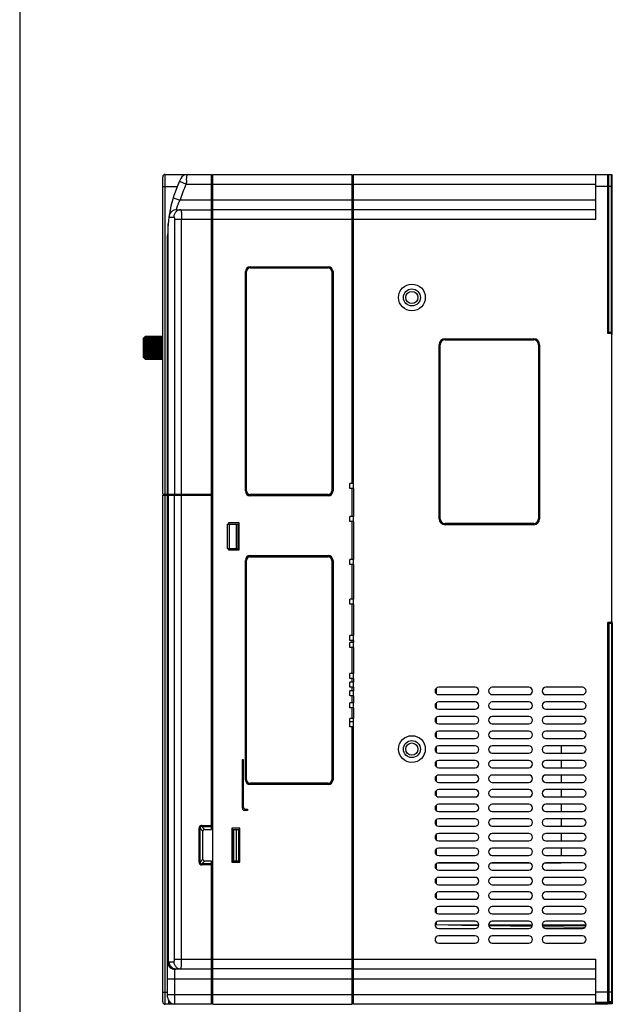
# Model space of a CAD drawing. Header units: millimetres. Extents: x 802 to 9345, y -804 to 1180.
# Tile 120 of 189: x 4031 to 4275, y -174 to 230. Entities that reach past the tile are written whole.
import ezdxf

# ---------------------------------------------------------------- set-up
doc = ezdxf.new("R2010")
doc.units = ezdxf.units.MM
doc.header["$LTSCALE"] = 30.734
doc.layers.get('0').update_dxf_attribs({"linetype": 'CONTINUOUS'})

msp = doc.modelspace()

# ---------------------------------------------------------------- linework, layer by layer
msp.add_line((4031.49, 608.87), (4031.49, -804))
at = {"linetype": 'Continuous'}
for p, q in [((4090.25, 35.55), (4090.25, 165.75)), ((4091.25, -173.85), (4091.25, 166.75)), ((4091.25, 166.75), (4110.25, 166.75)), ((4100.04, 164.35), (4100.33, 166.75)), ((4110.25, -102.05), (4110.25, 166.75)), ((4110.75, -173.85), (4110.75, 166.75)), ((4110.75, 166.75), (4168.05, 166.75)), ((4168.05, 39.85), (4168.05, 166.75)), ((4168.55, 166.25), (4168.05, 166.25)), ((4168.55, 39.85), (4168.55, 166.75)), ((4168.55, 166.75), (4273.05, 166.75)), ((4268.05, 148.25), (4268.05, 166.75)), ((4273.05, 101.45), (4273.05, 166.75)), ((4274.55, 166.55), (4273.05, 166.55)), ((4273.35, 101.85), (4273.35, 166.55)), ((4274.85, 166.55), (4273.35, 166.55)), ((4274.55, 101.65), (4274.55, 166.55)), ((4274.85, 101.85), (4274.85, 166.55)), ((4090.25, 161.75), (4096.15, 161.75)), ((4097.13, 164.01), (4099.86, 162.75)), ((4099.86, 162.75), (4268.05, 162.75)), ((4110.75, 165.4), (4110.25, 165.4)), ((4274.55, 161.75), (4268.05, 161.75)), ((4274.85, 161.75), (4273.35, 161.75)), ((4094.52, 157.12), (4097.39, 156.25)), ((4268.05, 156.25), (4097.39, 156.25)), ((4095.81, 152.25), (4110.25, 152.25)), ((4110.75, 150.9), (4110.25, 150.9)), ((4168.05, 152.25), (4110.75, 152.25)), ((4168.55, 151.75), (4168.05, 151.75)), ((4268.05, 152.25), (4168.55, 152.25)), ((4092.46, 35.55), (4092.46, 146.49)), ((4092.85, 149.25), (4094.8, 149.25)), ((4095.1, 148.25), (4095.1, 35.55)), ((4268.05, 148.25), (4095.1, 148.25)), ((4097.98, -155.35), (4097.98, 148.25)), ((4092.25, 35.55), (4092.25, 141.75)), ((4124.15, 36.85), (4124.15, 126.85)), ((4124.35, 36.85), (4124.35, 126.85)), ((4124.35, 126.85), (4124.65, 126.85)), ((4124.65, 36.85), (4124.65, 126.85)), ((4125.65, 128.58), (4125.65, 128.65)), ((4125.65, 128.65), (4158.65, 128.65)), ((4126.15, 128.85), (4158.15, 128.85)), ((4126.15, 128.65), (4126.15, 128.35)), ((4126.15, 128.35), (4158.15, 128.35)), ((4158.15, 128.65), (4158.15, 128.35)), ((4158.65, 128.65), (4158.65, 128.58)), ((4159.65, 126.85), (4159.65, 36.85)), ((4159.95, 126.85), (4159.65, 126.85)), ((4159.95, 126.85), (4159.95, 36.85)), ((4160.15, 126.85), (4160.15, 36.85)), ((4274.55, 101.85), (4273.05, 101.85)), ((4274.85, 101.65), (4273.05, 101.65)), ((4274.55, 101.65), (4273.05, 101.65)), ((4274.55, 101.45), (4273.05, 101.45)), ((4273.35, 101.45), (4273.35, 101.85)), ((4274.85, 101.85), (4273.35, 101.85)), ((4274.55, 101.45), (4274.55, -17.15)), ((4274.85, 101.65), (4274.85, 101.85)), ((4082.4, 91.63), (4082.4, 99.53)), ((4082.7, 91.33), (4082.7, 99.83)), ((4082.9, 99.83), (4082.7, 99.83)), ((4082.9, 99.83), (4082.9, 99.95)), ((4082.9, 91.27), (4082.9, 99.82)), ((4082.9, 99.76), (4082.9, 99.76)), ((4082.9, 99.5), (4082.94, 99.51)), ((4082.9, 99.13), (4083.05, 99.13)), ((4082.9, 98.64), (4090.25, 98.69)), ((4082.9, 98.06), (4090.25, 98.1)), ((4082.9, 97.41), (4090.25, 97.44)), ((4083.19, 100.27), (4090.25, 100.33)), ((4090.25, 100.31), (4083.19, 100.25)), ((4083.19, 100.27), (4083.19, 100.25)), ((4083.19, 100.19), (4090.25, 100.25)), ((4083.19, 100.19), (4083.19, 100.11)), ((4090.25, 100.17), (4083.19, 100.11)), ((4083.19, 99.97), (4090.25, 100.03)), ((4083.19, 99.97), (4083.19, 99.84)), ((4090.25, 99.9), (4083.19, 99.84)), ((4083.19, 99.63), (4090.25, 99.68)), ((4083.19, 99.63), (4083.19, 99.43)), ((4090.25, 99.49), (4083.19, 99.43)), ((4083.19, 99.15), (4090.25, 99.2)), ((4083.19, 99.15), (4083.19, 98.91)), ((4090.25, 98.96), (4083.19, 98.91)), ((4083.19, 98.57), (4090.25, 98.61)), ((4083.19, 98.57), (4083.19, 98.29)), ((4090.25, 98.33), (4083.19, 98.29)), ((4083.19, 97.9), (4090.25, 97.93)), ((4083.19, 97.9), (4083.19, 97.58)), ((4090.25, 97.62), (4083.19, 97.58)), ((4083.19, 97.16), (4090.25, 97.18)), ((4083.19, 97.16), (4083.19, 96.82)), ((4206.15, 99.31), (4206.15, 98.85)), ((4206.15, 99.31), (4242.55, 99.31)), ((4206.15, 98.85), (4242.55, 98.85)), ((4242.55, 99.31), (4242.55, 98.85)), ((4082.9, 96.7), (4090.25, 96.72)), ((4082.9, 95.95), (4090.25, 95.97)), ((4082.9, 95.59), (4090.25, 95.58)), ((4090.25, 95.2), (4082.9, 95.2)), ((4082.9, 94.84), (4090.25, 94.82)), ((4082.9, 94.11), (4090.25, 94.08)), ((4082.9, 93.42), (4090.25, 93.39)), ((4090.25, 96.84), (4083.19, 96.82)), ((4083.19, 96.37), (4090.25, 96.38)), ((4083.19, 96.37), (4083.19, 96.02)), ((4090.25, 96.03), (4083.19, 96.02)), ((4083.19, 95.56), (4083.19, 95.2)), ((4083.19, 95.56), (4090.25, 95.55)), ((4083.19, 94.75), (4083.19, 94.39)), ((4083.19, 94.75), (4090.25, 94.73)), ((4090.25, 94.38), (4083.19, 94.39)), ((4083.19, 93.96), (4083.19, 93.63)), ((4083.19, 93.96), (4090.25, 93.93)), ((4090.25, 93.61), (4083.19, 93.63)), ((4083.19, 93.22), (4083.19, 92.92)), ((4083.19, 93.22), (4090.25, 93.18)), ((4203.69, 25.45), (4203.69, 96.85)), ((4203.69, 96.85), (4204.15, 96.85)), ((4204.15, 25.45), (4204.15, 96.85)), ((4244.55, 96.85), (4244.55, 25.45)), ((4245, 96.85), (4244.55, 96.85)), ((4245, 96.85), (4245, 25.45)), ((4082.9, 91.33), (4082.7, 91.33)), ((4082.9, 92.8), (4090.25, 92.76)), ((4082.9, 92.27), (4090.25, 92.22)), ((4082.9, 91.84), (4082.98, 91.84)), ((4082.9, 91.52), (4082.92, 91.52)), ((4082.9, 91.2), (4082.9, 91.24)), ((4082.9, 91.2), (4082.9, 91.18)), ((4090.25, 92.89), (4083.19, 92.92)), ((4083.19, 92.55), (4083.19, 92.29)), ((4083.19, 92.55), (4090.25, 92.51)), ((4090.25, 92.25), (4083.19, 92.29)), ((4083.19, 91.98), (4083.19, 91.76)), ((4083.19, 91.98), (4090.25, 91.93)), ((4090.25, 91.71), (4083.19, 91.76)), ((4083.19, 91.52), (4083.19, 91.35)), ((4083.19, 91.52), (4090.25, 91.46)), ((4090.25, 91.3), (4083.19, 91.35)), ((4083.19, 91.17), (4083.19, 91.07)), ((4083.19, 91.17), (4090.25, 91.11)), ((4090.25, 91.01), (4083.19, 91.07)), ((4083.19, 90.97), (4083.19, 90.92)), ((4083.19, 90.97), (4090.25, 90.91)), ((4090.25, 90.86), (4083.19, 90.92)), ((4083.19, 90.9), (4090.25, 90.84)), ((4124.35, 36.85), (4124.65, 36.85)), ((4159.95, 36.85), (4159.65, 36.85)), ((4167.11, 37.82), (4167.11, 39.85)), ((4168.55, 39.85), (4167.11, 39.85)), ((4168.55, 37.82), (4167.11, 37.82)), ((4168.05, 26.4), (4168.05, 37.82)), ((4168.55, 37.82), (4168.55, 39.85)), ((4168.55, 37.82), (4168.55, 26.4)), ((4090.25, 35.55), (4110.25, 35.55)), ((4090.25, -172.85), (4090.25, 35.05)), ((4090.25, 35.05), (4110.75, 35.05)), ((4090.75, 35.05), (4090.75, 35.55)), ((4092.25, -170.85), (4092.25, 35.05)), ((4092.46, 35.05), (4092.46, -156.47)), ((4092.75, 35.05), (4092.75, 35.55)), ((4092.94, 35.05), (4092.94, 35.55)), ((4095.1, -155.35), (4095.1, 35.05)), ((4095.58, 35.05), (4095.58, 35.55)), ((4126.15, 35.05), (4126.15, 35.35)), ((4158.15, 35.35), (4126.15, 35.35)), ((4158.15, 35.05), (4126.15, 35.05)), ((4158.15, 34.85), (4126.15, 34.85)), ((4158.15, 35.05), (4158.15, 35.35)), ((4167.11, 24.37), (4167.11, 26.4)), ((4168.55, 26.4), (4167.11, 26.4)), ((4168.55, 24.37), (4167.11, 24.37)), ((4168.05, 8.69), (4168.05, 24.37)), ((4168.55, 24.37), (4168.55, 26.4)), ((4168.55, 24.37), (4168.55, 8.69)), ((4203.69, 25.45), (4204.15, 25.45)), ((4245, 25.45), (4244.55, 25.45)), ((4116.75, 23.2), (4116.75, 13.2)), ((4116.75, 23.2), (4121.25, 23.2)), ((4117.25, 23.7), (4117.25, 23.2)), ((4121.55, 23.7), (4117.25, 23.7)), ((4117.56, 23.2), (4117.56, 13.2)), ((4120.51, 13.2), (4120.51, 23.2)), ((4121.25, 13.2), (4121.25, 23.2)), ((4121.55, 21.67), (4121.25, 21.67)), ((4121.55, 12.7), (4121.55, 23.7)), ((4206.15, 23), (4206.15, 23.45)), ((4242.55, 23.45), (4206.15, 23.45)), ((4242.55, 23), (4206.15, 23)), ((4242.55, 23), (4242.55, 23.45)), ((4121.25, 17.05), (4121.55, 17.05)), ((4116.75, 13.2), (4121.25, 13.2)), ((4117.25, 13.2), (4117.25, 12.7)), ((4117.25, 12.7), (4121.55, 12.7)), ((4121.55, 15.85), (4121.25, 15.85)), ((4124.15, -81.65), (4124.15, 8.35)), ((4124.35, -81.65), (4124.35, 8.35)), ((4124.35, 8.35), (4124.65, 8.35)), ((4124.65, -81.65), (4124.65, 8.35)), ((4125.65, 10.08), (4125.65, 10.15)), ((4125.65, 10.15), (4158.65, 10.15)), ((4126.15, 10.35), (4158.15, 10.35)), ((4126.15, 10.15), (4126.15, 9.85)), ((4126.15, 9.85), (4158.15, 9.85)), ((4158.15, 10.15), (4158.15, 9.85)), ((4158.65, 10.15), (4158.65, 10.08)), ((4159.65, 8.35), (4159.65, -81.65)), ((4159.95, 8.35), (4159.65, 8.35)), ((4159.95, 8.35), (4159.95, -81.65)), ((4160.15, 8.35), (4160.15, -81.65)), ((4167.11, 6.66), (4167.11, 8.69)), ((4168.55, 8.69), (4167.11, 8.69)), ((4168.55, 6.66), (4168.55, 8.69)), ((4168.55, 6.66), (4167.11, 6.66)), ((4168.05, -7.61), (4168.05, 6.66)), ((4168.55, 6.66), (4168.55, -7.61)), ((4167.11, -9.64), (4167.11, -7.61)), ((4168.55, -7.61), (4167.11, -7.61)), ((4168.55, -9.64), (4168.55, -7.61)), ((4168.55, -9.64), (4167.11, -9.64)), ((4168.05, -22.48), (4168.05, -9.64)), ((4168.55, -9.64), (4168.55, -22.48)), ((4274.55, -17.15), (4273.05, -17.15)), ((4273.05, -173.22), (4273.05, -17.15)), ((4274.55, -17.35), (4273.05, -17.35)), ((4273.05, -17.35), (4274.85, -17.35)), ((4274.55, -17.55), (4273.05, -17.55)), ((4273.35, -17.15), (4273.35, -17.55)), ((4274.85, -17.55), (4273.35, -17.55)), ((4273.35, -17.55), (4273.35, -173.02)), ((4274.55, -17.35), (4274.55, -173.02)), ((4274.85, -17.35), (4274.85, -17.55)), ((4274.85, -17.55), (4274.85, -173.02)), ((4168.55, -22.48), (4167.11, -22.48)), ((4167.11, -24.51), (4167.11, -22.48)), ((4168.55, -24.51), (4168.55, -22.48)), ((4168.55, -24.51), (4167.11, -24.51)), ((4168.55, -25.32), (4167.11, -25.32)), ((4167.11, -27.35), (4167.11, -25.32)), ((4168.55, -27.35), (4167.11, -27.35)), ((4168.05, -25.32), (4168.05, -24.51)), ((4168.05, -38.07), (4168.05, -27.35)), ((4168.55, -24.51), (4168.55, -25.32)), ((4168.55, -27.35), (4168.55, -25.32)), ((4168.55, -27.35), (4168.55, -38.07)), ((4168.55, -38.07), (4167.11, -38.07)), ((4167.11, -40.1), (4167.11, -38.07)), ((4168.55, -40.1), (4167.11, -40.1)), ((4168.05, -41.61), (4168.05, -40.1)), ((4168.55, -40.1), (4168.55, -38.07)), ((4168.55, -40.1), (4168.55, -41.61)), ((4168.55, -41.61), (4167.11, -41.61)), ((4167.11, -43.64), (4167.11, -41.61)), ((4168.55, -43.64), (4167.11, -43.64)), ((4168.05, -45.15), (4168.05, -43.64)), ((4168.55, -43.64), (4168.55, -41.61)), ((4168.55, -43.64), (4168.55, -45.15)), ((4202.55, -44.14), (4202.55, -46.35)), ((4218.55, -43.75), (4203.55, -43.75)), ((4240.55, -43.75), (4225.55, -43.75)), ((4262.55, -43.75), (4247.55, -43.75)), ((4168.55, -45.15), (4167.11, -45.15)), ((4167.11, -47.18), (4167.11, -45.15)), ((4168.55, -47.18), (4167.11, -47.18)), ((4168.05, -50.11), (4168.05, -47.18)), ((4168.55, -47.18), (4168.55, -45.15)), ((4168.55, -47.18), (4168.55, -50.11)), ((4203.55, -46.75), (4218.55, -46.75)), ((4225.55, -46.75), (4240.55, -46.75)), ((4247.55, -46.75), (4262.55, -46.75)), ((4168.55, -50.11), (4167.11, -50.11)), ((4167.11, -52.14), (4167.11, -50.11)), ((4168.55, -52.14), (4167.11, -52.14)), ((4168.05, -56.48), (4168.05, -52.14)), ((4168.55, -52.14), (4168.55, -50.11)), ((4168.55, -52.14), (4168.55, -56.48)), ((4202.55, -50.14), (4202.55, -52.35)), ((4218.55, -49.75), (4203.55, -49.75)), ((4240.55, -49.75), (4225.55, -49.75)), ((4262.55, -49.75), (4247.55, -49.75)), ((4168.55, -56.48), (4167.11, -56.48)), ((4167.11, -59.93), (4167.11, -56.48)), ((4168.55, -59.93), (4168.55, -56.48)), ((4202.55, -56.14), (4202.55, -58.35)), ((4203.55, -52.75), (4218.55, -52.75)), ((4218.55, -55.75), (4203.55, -55.75)), ((4225.55, -52.75), (4240.55, -52.75)), ((4240.55, -55.75), (4225.55, -55.75)), ((4247.55, -52.75), (4262.55, -52.75)), ((4262.55, -55.75), (4247.55, -55.75)), ((4168.55, -57.9), (4167.11, -57.9)), ((4168.55, -59.93), (4167.11, -59.93)), ((4168.05, -173.85), (4168.05, -59.93)), ((4168.55, -173.85), (4168.55, -59.93)), ((4203.55, -58.75), (4218.55, -58.75)), ((4225.55, -58.75), (4240.55, -58.75)), ((4247.55, -58.75), (4262.55, -58.75)), ((4202.55, -62.14), (4202.55, -64.35)), ((4218.55, -61.75), (4203.55, -61.75)), ((4240.55, -61.75), (4225.55, -61.75)), ((4262.55, -61.75), (4247.55, -61.75)), ((4202.55, -68.14), (4202.55, -70.35)), ((4203.55, -64.75), (4218.55, -64.75)), ((4218.55, -67.75), (4203.55, -67.75)), ((4225.55, -64.75), (4240.55, -64.75)), ((4240.55, -67.75), (4225.55, -67.75)), ((4247.55, -64.75), (4262.55, -64.75)), ((4262.55, -67.75), (4247.55, -67.75)), ((4253.85, -67.75), (4253.85, -70.75)), ((4203.55, -70.75), (4218.55, -70.75)), ((4225.55, -70.75), (4240.55, -70.75)), ((4247.55, -70.75), (4262.55, -70.75)), ((4122.95, -73.39), (4123.32, -73.39)), ((4122.95, -93.31), (4122.95, -73.39)), ((4123.32, -73.39), (4123.32, -92.81)), ((4202.55, -74.14), (4202.55, -76.35)), ((4218.55, -73.75), (4203.55, -73.75)), ((4203.55, -76.75), (4218.55, -76.75)), ((4240.55, -73.75), (4225.55, -73.75)), ((4225.55, -76.75), (4240.55, -76.75)), ((4262.55, -73.75), (4247.55, -73.75)), ((4247.55, -76.75), (4262.55, -76.75)), ((4253.85, -73.75), (4253.85, -76.75)), ((4202.55, -80.14), (4202.55, -82.35)), ((4218.55, -79.75), (4203.55, -79.75)), ((4240.55, -79.75), (4225.55, -79.75)), ((4262.55, -79.75), (4247.55, -79.75)), ((4253.85, -79.75), (4253.85, -82.75)), ((4124.35, -81.65), (4124.65, -81.65)), ((4158.15, -83.15), (4126.15, -83.15)), ((4126.15, -83.45), (4126.15, -83.15)), ((4158.15, -83.45), (4126.15, -83.45)), ((4158.15, -83.65), (4126.15, -83.65)), ((4158.15, -83.45), (4158.15, -83.15)), ((4159.95, -81.65), (4159.65, -81.65)), ((4203.55, -82.75), (4218.55, -82.75)), ((4225.55, -82.75), (4240.55, -82.75)), ((4247.55, -82.75), (4262.55, -82.75)), ((4202.55, -86.14), (4202.55, -88.35)), ((4218.55, -85.75), (4203.55, -85.75)), ((4203.55, -88.75), (4218.55, -88.75)), ((4240.55, -85.75), (4225.55, -85.75)), ((4225.55, -88.75), (4240.55, -88.75)), ((4262.55, -85.75), (4247.55, -85.75)), ((4247.55, -88.75), (4262.55, -88.75)), ((4253.85, -85.75), (4253.85, -88.75)), ((4202.55, -92.14), (4202.55, -94.35)), ((4218.55, -91.75), (4203.55, -91.75)), ((4240.55, -91.75), (4225.55, -91.75)), ((4262.55, -91.75), (4247.55, -91.75)), ((4253.85, -91.75), (4253.85, -94.75)), ((4125.07, -94.31), (4123.45, -94.31)), ((4124.32, -93.81), (4125.07, -93.81)), ((4125.07, -93.81), (4125.07, -94.31)), ((4203.55, -94.75), (4218.55, -94.75)), ((4225.55, -94.75), (4240.55, -94.75)), ((4247.55, -94.75), (4262.55, -94.75)), ((4106.25, -100.49), (4110.25, -100.49)), ((4106.25, -100.49), (4106.25, -100.84)), ((4106.25, -100.84), (4107.45, -102.05)), ((4106.25, -100.84), (4110.25, -100.84)), ((4202.55, -98.14), (4202.55, -100.35)), ((4218.55, -97.75), (4203.55, -97.75)), ((4203.55, -100.75), (4218.55, -100.75)), ((4240.55, -97.75), (4225.55, -97.75)), ((4225.55, -100.75), (4240.55, -100.75)), ((4262.55, -97.75), (4247.55, -97.75)), ((4247.55, -100.75), (4262.55, -100.75)), ((4253.85, -97.75), (4253.85, -100.75)), ((4105.54, -101.55), (4105.19, -101.55)), ((4105.19, -115.54), (4105.19, -101.55)), ((4105.54, -101.55), (4106.75, -102.75)), ((4105.54, -115.54), (4105.54, -101.55)), ((4106.75, -114.34), (4106.75, -102.75)), ((4107.45, -102.05), (4110.25, -102.05)), ((4121.95, -101.55), (4118.55, -101.55)), ((4118.55, -101.55), (4118.55, -115.55)), ((4118.55, -102.05), (4121.75, -102.05)), ((4118.75, -102.05), (4118.75, -115.05)), ((4119.32, -102.05), (4119.32, -115.05)), ((4120.32, -102.05), (4120.32, -115.05)), ((4121.42, -115.05), (4121.42, -102.05)), ((4121.75, -115.05), (4121.75, -102.05)), ((4121.95, -115.55), (4121.95, -101.55)), ((4202.55, -104.14), (4202.55, -106.35)), ((4218.55, -103.75), (4203.55, -103.75)), ((4240.55, -103.75), (4225.55, -103.75)), ((4262.55, -103.75), (4247.55, -103.75)), ((4253.85, -103.75), (4253.85, -106.75)), ((4203.55, -106.75), (4218.55, -106.75)), ((4225.55, -106.75), (4240.55, -106.75)), ((4247.55, -106.75), (4262.55, -106.75)), ((4202.55, -110.14), (4202.55, -112.35)), ((4218.55, -109.75), (4203.55, -109.75)), ((4203.55, -112.75), (4218.55, -112.75)), ((4240.55, -109.75), (4225.55, -109.75)), ((4225.55, -112.75), (4240.55, -112.75)), ((4262.55, -109.75), (4247.55, -109.75)), ((4247.55, -112.75), (4262.55, -112.75)), ((4253.85, -109.75), (4253.85, -112.75)), ((4105.19, -115.54), (4105.54, -115.54)), ((4105.54, -115.54), (4106.75, -114.34)), ((4106.25, -116.25), (4107.45, -115.05)), ((4110.25, -116.25), (4106.25, -116.25)), ((4106.25, -116.25), (4106.25, -116.6)), ((4110.25, -116.6), (4106.25, -116.6)), ((4110.25, -115.05), (4107.45, -115.05)), ((4110.25, -173.85), (4110.25, -115.05)), ((4121.75, -115.05), (4118.55, -115.05)), ((4118.55, -115.55), (4121.95, -115.55)), ((4202.55, -116.14), (4202.55, -118.35)), ((4219.25, -115.95), (4202.84, -115.95)), ((4218.55, -115.75), (4203.55, -115.75)), ((4241.25, -115.95), (4224.84, -115.95)), ((4240.55, -115.75), (4225.55, -115.75)), ((4253.85, -115.95), (4246.84, -115.95)), ((4262.55, -115.75), (4247.55, -115.75)), ((4253.85, -115.75), (4253.85, -115.95)), ((4203.55, -118.75), (4218.55, -118.75)), ((4225.55, -118.75), (4240.55, -118.75)), ((4247.55, -118.75), (4262.55, -118.75)), ((4202.55, -122.14), (4202.55, -124.35)), ((4218.55, -121.75), (4203.55, -121.75)), ((4203.55, -124.75), (4218.55, -124.75)), ((4240.55, -121.75), (4225.55, -121.75)), ((4225.55, -124.75), (4240.55, -124.75)), ((4262.55, -121.75), (4247.55, -121.75)), ((4247.55, -124.75), (4262.55, -124.75)), ((4202.55, -128.14), (4202.55, -130.35)), ((4218.55, -127.75), (4203.55, -127.75)), ((4240.55, -127.75), (4225.55, -127.75)), ((4262.55, -127.75), (4247.55, -127.75)), ((4203.55, -130.75), (4218.55, -130.75)), ((4225.55, -130.75), (4240.55, -130.75)), ((4247.55, -130.75), (4262.55, -130.75)), ((4202.55, -134.14), (4202.55, -136.35)), ((4218.55, -133.75), (4203.55, -133.75)), ((4203.55, -136.75), (4218.55, -136.75)), ((4240.55, -133.75), (4225.55, -133.75)), ((4225.55, -136.75), (4240.55, -136.75)), ((4262.55, -133.75), (4247.55, -133.75)), ((4247.55, -136.75), (4262.55, -136.75)), ((4219.98, -141.57), (4202.05, -141.25)), ((4202.55, -140.14), (4202.55, -141.26)), ((4218.55, -139.75), (4203.55, -139.75)), ((4220.03, -141.35), (4207.38, -141.35)), ((4242.03, -141.35), (4224.07, -141.35)), ((4240.55, -139.75), (4225.55, -139.75)), ((4264.03, -141.35), (4246.07, -141.35)), ((4262.55, -139.75), (4247.55, -139.75)), ((4203.55, -142.75), (4218.55, -142.75)), ((4220.01, -141.45), (4213.11, -141.45)), ((4242.01, -141.45), (4224.09, -141.45)), ((4241.85, -141.95), (4224.12, -141.64)), ((4225.55, -142.75), (4240.55, -142.75)), ((4264.01, -141.45), (4246.09, -141.45)), ((4263.58, -142.33), (4246.3, -142.02)), ((4247.55, -142.75), (4262.55, -142.75)), ((4218.55, -145.75), (4203.55, -145.75)), ((4203.55, -148.75), (4218.55, -148.75)), ((4240.55, -145.75), (4225.55, -145.75)), ((4225.55, -148.75), (4240.55, -148.75)), ((4262.55, -145.75), (4247.55, -145.75)), ((4247.55, -148.75), (4262.55, -148.75)), ((4092.85, -156.35), (4094.8, -156.35)), ((4095.1, -155.35), (4268.05, -155.35)), ((4268.05, -173.22), (4268.05, -155.35)), ((4095.25, -173.85), (4095.25, -159.49)), ((4095.72, -159.35), (4110.25, -159.35)), ((4110.75, -158), (4110.25, -158)), ((4168.05, -159.35), (4110.75, -159.35)), ((4168.55, -158.85), (4168.05, -158.85)), ((4168.55, -159.35), (4268.05, -159.35)), ((4092.25, -163.35), (4268.05, -163.35)), ((4090.25, -168.85), (4092.25, -168.85)), ((4274.55, -168.85), (4268.05, -168.85)), ((4274.85, -168.85), (4273.35, -168.85)), ((4092.25, -169.85), (4268.05, -169.85)), ((4092.75, -173.85), (4092.75, -172.5)), ((4092.75, -172.51), (4092.75, -172.51)), ((4110.75, -172.5), (4110.25, -172.5)), ((4110.75, -173.7), (4110.25, -173.7)), ((4168.55, -173.35), (4168.05, -173.35)), ((4268.05, -172.95), (4273.05, -172.95)), ((4268.05, -173.22), (4273.05, -173.22)), ((4268.05, -173.85), (4268.05, -173.22)), ((4274.55, -172.78), (4273.05, -172.78)), ((4273.05, -173.02), (4274.55, -173.02)), ((4273.05, -173.27), (4273.05, -173.85)), ((4274.55, -173.65), (4273.05, -173.65)), ((4274.85, -172.78), (4273.35, -172.78)), ((4273.35, -173.02), (4274.85, -173.02)), ((4273.35, -173.02), (4273.35, -173.65)), ((4274.85, -173.65), (4273.35, -173.65)), ((4274.55, -173.11), (4274.55, -173.65)), ((4274.85, -173.02), (4274.85, -173.65)), ((4110.25, -173.85), (4091.25, -173.85)), ((4110.75, -173.85), (4168.05, -173.85)), ((4273.05, -173.85), (4168.55, -173.85))]:
    msp.add_line(p, q, dxfattribs=at)
for centre, radius in [((4192.55, 116.25), 5.5), ((4192.55, 116.25), 3.5), ((4192.55, 116.25), 2.5), ((4192.55, -69.1), 5.5), ((4192.55, -69.1), 3.5), ((4192.55, -69.1), 2.5)]:
    msp.add_circle(centre, radius, dxfattribs=at)
for centre, radius, start, end in [((4091.25, 165.75), 1, 90, 180), ((4100.33, 163.75), 3, 90, 153.9661), ((4145.37, 141.75), 53.12, 153.9661, 180), ((4145.37, 141.75), 50.13, 155.2315, 163.1853), ((4715.49, 91.73), 619.72, 173.27022, 173.41885), ((4095.81, 149.25), 3, 90, 171.3948), ((4095.98, 149.25), 3.13, 171.8656, 179.9968), ((4092.85, 149.89), 0.636, 263.4753, 269.9866), ((4126.15, 126.85), 2, 90, 180), ((4126.15, 126.85), 1.8, 90, 180), ((4126.15, 126.85), 1.5, 90, 180), ((4158.15, 126.85), 2, 0, 90), ((4158.15, 126.85), 1.8, 0, 90), ((4158.15, 126.85), 1.5, 0, 90), ((4273.05, 101.65), 1.5, 352.2503, 0), ((4273.35, 101.65), 1.5, 324.6213, 0), ((4082.7, 99.53), 0.3, 90, 180), ((4083.15, 99.7), 0.251, 166.1883, 167.6376), ((4083.15, 99.7), 0.25, 167.6415, 179.9674), ((4206.15, 96.85), 2.46, 90, 180), ((4206.15, 96.85), 2, 90, 180), ((4242.55, 96.85), 2.46, 0, 90), ((4242.55, 96.85), 2, 0, 90), ((4082.7, 91.63), 0.3, 180, 270), ((4083.16, 91.35), 0.267, 180.0084, 186.3047), ((4083.2, 91.2), 0.298, 269.0957, 269.5002), ((4126.15, 36.85), 2, 180, 270), ((4126.15, 36.85), 1.8, 180, 270), ((4126.15, 36.85), 1.5, 180, 270), ((4158.15, 36.85), 2, 270, 0), ((4158.15, 36.85), 1.8, 270, 0), ((4158.15, 36.85), 1.5, 270, 0), ((4206.15, 25.45), 2.46, 180, 270), ((4206.15, 25.45), 2, 180, 270), ((4242.55, 25.45), 2.46, 270, 0), ((4242.55, 25.45), 2, 270, 0), ((4126.15, 8.35), 2, 90, 180), ((4126.15, 8.35), 1.8, 90, 180), ((4126.15, 8.35), 1.5, 90, 180), ((4158.15, 8.35), 2, 0, 90), ((4158.15, 8.35), 1.8, 0, 90), ((4158.15, 8.35), 1.5, 0, 90), ((4273.05, -17.35), 1.5, 0, 8.0505), ((4273.35, -17.35), 1.5, 0, 35.3787), ((4203.55, -45.25), 1.5, 90, 270), ((4218.55, -45.25), 1.5, 270, 90), ((4225.55, -45.25), 1.5, 90, 270), ((4240.55, -45.25), 1.5, 270, 90), ((4247.55, -45.25), 1.5, 90, 270), ((4262.55, -45.25), 1.5, 270, 90), ((4203.55, -51.25), 1.5, 90, 270), ((4218.55, -51.25), 1.5, 270, 90), ((4225.55, -51.25), 1.5, 90, 270), ((4240.55, -51.25), 1.5, 270, 90), ((4247.55, -51.25), 1.5, 90, 270), ((4262.55, -51.25), 1.5, 270, 90), ((4203.55, -57.25), 1.5, 90, 270), ((4218.55, -57.25), 1.5, 270, 90), ((4225.55, -57.25), 1.5, 90, 270), ((4240.55, -57.25), 1.5, 270, 90), ((4247.55, -57.25), 1.5, 90, 270), ((4262.55, -57.25), 1.5, 270, 90), ((4203.55, -63.25), 1.5, 90, 270), ((4218.55, -63.25), 1.5, 270, 90), ((4225.55, -63.25), 1.5, 90, 270), ((4240.55, -63.25), 1.5, 270, 90), ((4247.55, -63.25), 1.5, 90, 270), ((4262.55, -63.25), 1.5, 270, 90), ((4203.55, -69.25), 1.5, 90, 270), ((4218.55, -69.25), 1.5, 270, 90), ((4225.55, -69.25), 1.5, 90, 270), ((4240.55, -69.25), 1.5, 270, 90), ((4247.55, -69.25), 1.5, 90, 270), ((4262.55, -69.25), 1.5, 270, 90), ((4203.55, -75.25), 1.5, 90, 270), ((4218.55, -75.25), 1.5, 270, 90), ((4225.55, -75.25), 1.5, 90, 270), ((4240.55, -75.25), 1.5, 270, 90), ((4247.55, -75.25), 1.5, 90, 270), ((4262.55, -75.25), 1.5, 270, 90), ((4203.55, -81.25), 1.5, 90, 270), ((4218.55, -81.25), 1.5, 270, 90), ((4225.55, -81.25), 1.5, 90, 270), ((4240.55, -81.25), 1.5, 270, 90), ((4247.55, -81.25), 1.5, 90, 270), ((4262.55, -81.25), 1.5, 270, 90), ((4126.15, -81.65), 2, 180, 270), ((4126.15, -81.65), 1.8, 180, 270), ((4126.15, -81.65), 1.5, 180, 270), ((4158.15, -81.65), 2, 270, 0), ((4158.15, -81.65), 1.8, 270, 0), ((4158.15, -81.65), 1.5, 270, 0), ((4203.55, -87.25), 1.5, 90, 270), ((4218.55, -87.25), 1.5, 270, 90), ((4225.55, -87.25), 1.5, 90, 270), ((4240.55, -87.25), 1.5, 270, 90), ((4247.55, -87.25), 1.5, 90, 270), ((4262.55, -87.25), 1.5, 270, 90), ((4124.32, -92.81), 1, 180, 270), ((4203.55, -93.25), 1.5, 90, 270), ((4218.55, -93.25), 1.5, 270, 90), ((4225.55, -93.25), 1.5, 90, 270), ((4240.55, -93.25), 1.5, 270, 90), ((4247.55, -93.25), 1.5, 90, 270), ((4262.55, -93.25), 1.5, 270, 90), ((4123.95, -93.31), 1, 180, 270), ((4203.55, -99.25), 1.5, 90, 270), ((4218.55, -99.25), 1.5, 270, 90), ((4225.55, -99.25), 1.5, 90, 270), ((4240.55, -99.25), 1.5, 270, 90), ((4247.55, -99.25), 1.5, 90, 270), ((4262.55, -99.25), 1.5, 270, 90), ((4203.55, -105.25), 1.5, 90, 270), ((4218.55, -105.25), 1.5, 270, 90), ((4225.55, -105.25), 1.5, 90, 270), ((4240.55, -105.25), 1.5, 270, 90), ((4247.55, -105.25), 1.5, 90, 270), ((4262.55, -105.25), 1.5, 270, 90), ((4203.55, -111.25), 1.5, 90, 270), ((4218.55, -111.25), 1.5, 270, 90), ((4225.55, -111.25), 1.5, 90, 270), ((4240.55, -111.25), 1.5, 270, 90), ((4247.55, -111.25), 1.5, 90, 270), ((4262.55, -111.25), 1.5, 270, 90), ((4203.55, -117.25), 1.5, 90, 270), ((4218.55, -117.25), 1.5, 270, 90), ((4225.55, -117.25), 1.5, 90, 270), ((4240.55, -117.25), 1.5, 270, 90), ((4247.55, -117.25), 1.5, 90, 270), ((4262.55, -117.25), 1.5, 270, 90), ((4203.55, -123.25), 1.5, 90, 270), ((4218.55, -123.25), 1.5, 270, 90), ((4225.55, -123.25), 1.5, 90, 270), ((4240.55, -123.25), 1.5, 270, 90), ((4247.55, -123.25), 1.5, 90, 270), ((4262.55, -123.25), 1.5, 270, 90), ((4203.55, -129.25), 1.5, 90, 270), ((4218.55, -129.25), 1.5, 270, 90), ((4225.55, -129.25), 1.5, 90, 270), ((4240.55, -129.25), 1.5, 270, 90), ((4247.55, -129.25), 1.5, 90, 270), ((4262.55, -129.25), 1.5, 270, 90), ((4203.55, -135.25), 1.5, 90, 270), ((4218.55, -135.25), 1.5, 270, 90), ((4225.55, -135.25), 1.5, 90, 270), ((4240.55, -135.25), 1.5, 270, 90), ((4247.55, -135.25), 1.5, 90, 270), ((4262.55, -135.25), 1.5, 270, 90), ((4203.55, -141.25), 1.5, 90, 270), ((4218.55, -141.25), 1.5, 270, 90), ((4225.55, -141.25), 1.5, 90, 270), ((4240.55, -141.25), 1.5, 270, 90), ((4247.55, -141.25), 1.5, 90, 270), ((4262.55, -141.25), 1.5, 270, 90), ((4203.55, -147.25), 1.5, 90, 270), ((4218.55, -147.25), 1.5, 270, 90), ((4225.55, -147.25), 1.5, 90, 270), ((4240.55, -147.25), 1.5, 270, 90), ((4247.55, -147.25), 1.5, 90, 270), ((4262.55, -147.25), 1.5, 270, 90), ((4091.25, -172.85), 1, 180, 270), ((4095.25, -170.85), 3, 180, 270)]:
    msp.add_arc(centre, radius, start, end, dxfattribs=at)
for centre, major_axis in [((4108.16, -103.46), (-1.22, 1.22)), ((4108.16, -113.63), (-1.22, -1.22))]:
    msp.add_ellipse(centre, major_axis=major_axis, ratio=0.57735, start_param=-0.523599, end_param=0.523599, dxfattribs=at)
for points, knots in [([(4095.81, 152.25), (4095.81, 152.26), (4095.82, 152.29), (4095.84, 152.35), (4095.86, 152.45), (4095.9, 152.6), (4095.96, 152.78), (4096.05, 153.08), (4096.2, 153.54), (4096.42, 154.15), (4096.7, 154.82), (4097.02, 155.54), (4097.26, 156.01), (4097.39, 156.25)], [0, 0, 0, 0, 0.005024, 0.020037, 0.044868, 0.079226, 0.122707, 0.174793, 0.30217, 0.455288, 0.627192, 0.810877, 1, 1, 1, 1]), ([(4093.77, 151.45), (4093.53, 151.22), (4093.13, 150.68), (4092.93, 150.03), (4092.88, 149.7)], [0, 0, 0, 0, 0.497121, 1, 1, 1, 1]), ([(4097.68, 152.25), (4097.49, 152.25), (4097.11, 152.22), (4096.57, 152.04), (4096.07, 151.76), (4095.48, 151.26), (4094.95, 150.43), (4094.8, 149.64), (4094.8, 149.25)], [0, 0, 0, 0, 0.122622, 0.245655, 0.369447, 0.494221, 0.745674, 1, 1, 1, 1]), ([(4097.68, 152.25), (4097.69, 152.25), (4097.71, 152.24), (4097.72, 152.21), (4097.74, 152.16), (4097.77, 152.07), (4097.81, 151.87), (4097.85, 151.54), (4097.89, 151.05), (4097.93, 150.45), (4097.96, 149.77), (4097.97, 149.03), (4097.98, 148.51), (4097.98, 148.25)], [0, 0, 0, 0, 0.008699, 0.015651, 0.024686, 0.049287, 0.082677, 0.174953, 0.298534, 0.448896, 0.620385, 0.806467, 1, 1, 1, 1]), ([(4094.8, 149.25), (4094.82, 149.25), (4094.87, 149.24), (4094.92, 149.18), (4094.97, 149.08), (4095.02, 148.96), (4095.06, 148.81), (4095.09, 148.57), (4095.1, 148.38), (4095.1, 148.25)], [0, 0, 0, 0, 0.055086, 0.126329, 0.22091, 0.340087, 0.482109, 0.643223, 1, 1, 1, 1]), ([(4082.9, 99.98), (4082.9, 100.02), (4082.92, 100.09), (4082.98, 100.19), (4083.08, 100.25), (4083.16, 100.27), (4083.19, 100.27)], [0, 0, 0, 0, 0.249604, 0.499433, 0.749596, 1, 1, 1, 1]), ([(4083.19, 100.25), (4083.15, 100.25), (4083.08, 100.23), (4082.98, 100.17), (4082.91, 100.07), (4082.9, 99.99), (4082.9, 99.95)], [0, 0, 0, 0, 0.249987, 0.49998, 0.749983, 1, 1, 1, 1]), ([(4082.9, 99.9), (4082.9, 99.94), (4082.91, 100.01), (4082.98, 100.11), (4083.08, 100.17), (4083.15, 100.19), (4083.19, 100.19)], [0, 0, 0, 0, 0.246031, 0.494382, 0.746018, 1, 1, 1, 1]), ([(4083.19, 100.11), (4083.15, 100.11), (4083.08, 100.1), (4082.98, 100.03), (4082.91, 99.93), (4082.9, 99.85), (4082.9, 99.82)], [0, 0, 0, 0, 0.251755, 0.502471, 0.751741, 1, 1, 1, 1]), ([(4082.9, 99.76), (4082.91, 99.79), (4082.94, 99.85), (4083, 99.92), (4083.09, 99.96), (4083.16, 99.97), (4083.19, 99.97)], [0, 0, 0, 0, 0.239399, 0.486101, 0.740569, 1, 1, 1, 1]), ([(4083.19, 99.84), (4083.15, 99.84), (4083.08, 99.82), (4082.98, 99.76), (4082.91, 99.67), (4082.9, 99.59), (4082.9, 99.55)], [0, 0, 0, 0, 0.257138, 0.5101, 0.757155, 1, 1, 1, 1]), ([(4082.9, 99.38), (4082.9, 99.39), (4082.9, 99.42), (4082.91, 99.45), (4082.92, 99.47)], [0, 0, 0, 0, 0.247931, 1, 1, 1, 1]), ([(4083.19, 99.43), (4083.15, 99.43), (4083.08, 99.42), (4082.98, 99.36), (4082.91, 99.28), (4082.9, 99.21), (4082.9, 99.17)], [0, 0, 0, 0, 0.266359, 0.523323, 0.766659, 1, 1, 1, 1]), ([(4082.9, 98.94), (4082.9, 98.97), (4082.91, 99.03), (4082.98, 99.1), (4083.08, 99.14), (4083.15, 99.15), (4083.19, 99.15)], [0, 0, 0, 0, 0.209691, 0.444737, 0.711897, 1, 1, 1, 1]), ([(4083.19, 98.91), (4083.15, 98.91), (4083.08, 98.9), (4082.98, 98.85), (4082.91, 98.77), (4082.9, 98.71), (4082.9, 98.68)], [0, 0, 0, 0, 0.279745, 0.542862, 0.781003, 1, 1, 1, 1]), ([(4082.9, 98.4), (4082.9, 98.41), (4082.9, 98.44), (4082.92, 98.47), (4082.95, 98.5), (4083, 98.53), (4083.08, 98.57), (4083.15, 98.57), (4083.19, 98.57)], [0, 0, 0, 0, 0.090633, 0.18767, 0.295579, 0.416291, 0.692838, 1, 1, 1, 1]), ([(4083.19, 98.29), (4083.15, 98.29), (4083.08, 98.28), (4082.98, 98.24), (4082.92, 98.19), (4082.9, 98.13), (4082.9, 98.11), (4082.9, 98.1)], [0, 0, 0, 0, 0.297006, 0.568396, 0.799608, 0.902247, 1, 1, 1, 1]), ([(4082.9, 97.78), (4082.9, 97.82), (4082.96, 97.86), (4083.03, 97.88), (4083.1, 97.9), (4083.15, 97.9), (4083.19, 97.9)], [0, 0, 0, 0, 0.366845, 0.507295, 0.662669, 1, 1, 1, 1]), ([(4083.19, 97.58), (4083.15, 97.58), (4083.08, 97.58), (4083, 97.55), (4082.95, 97.52), (4082.92, 97.49), (4082.9, 97.46), (4082.9, 97.44), (4082.9, 97.43)], [0, 0, 0, 0, 0.31877, 0.601663, 0.722009, 0.826642, 0.917507, 1, 1, 1, 1]), ([(4082.9, 97.08), (4082.9, 97.1), (4082.92, 97.11), (4082.95, 97.13), (4082.98, 97.14), (4083.03, 97.15), (4083.1, 97.16), (4083.15, 97.16), (4083.19, 97.16)], [0, 0, 0, 0, 0.11672, 0.212322, 0.333788, 0.478255, 0.641259, 1, 1, 1, 1]), ([(4082.92, 99.47), (4082.93, 99.5), (4082.96, 99.54), (4083.05, 99.6), (4083.14, 99.63), (4083.19, 99.63)], [0, 0, 0, 0, 0.232581, 0.478976, 1, 1, 1, 1]), ([(4083.19, 96.82), (4083.15, 96.82), (4083.1, 96.81), (4083.03, 96.8), (4082.98, 96.79), (4082.95, 96.77), (4082.92, 96.76), (4082.9, 96.74), (4082.9, 96.72), (4082.9, 96.72)], [0, 0, 0, 0, 0.344261, 0.50165, 0.642415, 0.762808, 0.86085, 0.937628, 1, 1, 1, 1]), ([(4082.9, 96.35), (4082.9, 96.35), (4082.91, 96.35), (4082.92, 96.36), (4082.95, 96.36), (4082.98, 96.36), (4083.03, 96.37), (4083.1, 96.37), (4083.15, 96.37), (4083.19, 96.37)], [0, 0, 0, 0, 0.025338, 0.083605, 0.1758, 0.299107, 0.44914, 0.62036, 1, 1, 1, 1]), ([(4083.19, 96.02), (4083.15, 96.02), (4083.1, 96.01), (4083.03, 96.01), (4082.98, 96), (4082.95, 95.99), (4082.92, 95.98), (4082.9, 95.98), (4082.9, 95.97), (4082.9, 95.96)], [0, 0, 0, 0, 0.369767, 0.537009, 0.684201, 0.806263, 0.899481, 0.962424, 1, 1, 1, 1]), ([(4082.9, 95.58), (4082.9, 95.58), (4082.91, 95.58), (4082.92, 95.57), (4082.95, 95.57), (4082.98, 95.57), (4083.03, 95.56), (4083.1, 95.56), (4083.15, 95.56), (4083.19, 95.56)], [0, 0, 0, 0, 0.025338, 0.083605, 0.1758, 0.299107, 0.44914, 0.62036, 1, 1, 1, 1]), ([(4082.9, 94.82), (4082.9, 94.81), (4082.92, 94.79), (4082.95, 94.78), (4082.98, 94.77), (4083.03, 94.76), (4083.1, 94.75), (4083.15, 94.75), (4083.19, 94.75)], [0, 0, 0, 0, 0.11672, 0.212322, 0.333788, 0.478255, 0.641259, 1, 1, 1, 1]), ([(4083.19, 94.39), (4083.15, 94.39), (4083.1, 94.4), (4083.03, 94.4), (4082.98, 94.41), (4082.95, 94.42), (4082.92, 94.43), (4082.9, 94.43), (4082.9, 94.44), (4082.9, 94.45)], [0, 0, 0, 0, 0.369767, 0.537009, 0.684201, 0.806263, 0.899481, 0.962424, 1, 1, 1, 1]), ([(4082.9, 94.09), (4082.9, 94.04), (4082.96, 94), (4083.03, 93.98), (4083.1, 93.96), (4083.15, 93.96), (4083.19, 93.96)], [0, 0, 0, 0, 0.366845, 0.507295, 0.662669, 1, 1, 1, 1]), ([(4083.19, 93.63), (4083.15, 93.63), (4083.1, 93.63), (4083.03, 93.64), (4082.98, 93.66), (4082.95, 93.67), (4082.92, 93.69), (4082.9, 93.71), (4082.9, 93.72), (4082.9, 93.73)], [0, 0, 0, 0, 0.344261, 0.50165, 0.642415, 0.762808, 0.86085, 0.937628, 1, 1, 1, 1]), ([(4082.9, 93.39), (4082.9, 93.38), (4082.9, 93.36), (4082.92, 93.33), (4082.95, 93.3), (4083, 93.26), (4083.08, 93.23), (4083.15, 93.22), (4083.19, 93.22)], [0, 0, 0, 0, 0.090633, 0.18767, 0.295579, 0.416291, 0.692838, 1, 1, 1, 1]), ([(4083.19, 92.92), (4083.15, 92.92), (4083.08, 92.92), (4083, 92.95), (4082.95, 92.98), (4082.92, 93.01), (4082.9, 93.04), (4082.9, 93.06), (4082.9, 93.07)], [0, 0, 0, 0, 0.31877, 0.601663, 0.722009, 0.826642, 0.917507, 1, 1, 1, 1]), ([(4082.9, 92.77), (4082.9, 92.74), (4082.91, 92.68), (4082.98, 92.61), (4083.08, 92.56), (4083.15, 92.55), (4083.19, 92.55)], [0, 0, 0, 0, 0.209691, 0.444737, 0.711897, 1, 1, 1, 1]), ([(4083.19, 92.29), (4083.15, 92.29), (4083.08, 92.3), (4082.98, 92.34), (4082.92, 92.39), (4082.9, 92.44), (4082.9, 92.47), (4082.9, 92.48)], [0, 0, 0, 0, 0.297006, 0.568396, 0.799608, 0.902247, 1, 1, 1, 1]), ([(4082.9, 92.23), (4082.9, 92.19), (4082.91, 92.13), (4082.98, 92.05), (4083.08, 91.99), (4083.15, 91.98), (4083.19, 91.98)], [0, 0, 0, 0, 0.226835, 0.467754, 0.727494, 1, 1, 1, 1]), ([(4083.19, 91.76), (4083.15, 91.76), (4083.08, 91.77), (4082.98, 91.82), (4082.91, 91.9), (4082.9, 91.96), (4082.9, 91.99)], [0, 0, 0, 0, 0.279745, 0.542862, 0.781003, 1, 1, 1, 1]), ([(4082.9, 91.79), (4082.9, 91.75), (4082.91, 91.68), (4082.98, 91.59), (4083.08, 91.53), (4083.15, 91.52), (4083.19, 91.52)], [0, 0, 0, 0, 0.238645, 0.484031, 0.738752, 1, 1, 1, 1]), ([(4082.91, 91.52), (4082.91, 91.53), (4082.9, 91.56), (4082.9, 91.59), (4082.9, 91.61)], [0, 0, 0, 0, 0.252622, 1, 1, 1, 1]), ([(4082.9, 91.46), (4082.9, 91.43), (4082.91, 91.35), (4082.98, 91.25), (4083.08, 91.19), (4083.15, 91.17), (4083.19, 91.17)], [0, 0, 0, 0, 0.246031, 0.494382, 0.746018, 1, 1, 1, 1]), ([(4083.19, 91.07), (4083.16, 91.07), (4083.08, 91.08), (4082.99, 91.13), (4082.92, 91.22), (4082.9, 91.29), (4082.9, 91.32)], [0, 0, 0, 0, 0.256635, 0.509569, 0.757019, 1, 1, 1, 1]), ([(4082.9, 91.27), (4082.9, 91.23), (4082.91, 91.15), (4082.98, 91.05), (4083.08, 90.98), (4083.15, 90.97), (4083.19, 90.97)], [0, 0, 0, 0, 0.249582, 0.499404, 0.749575, 1, 1, 1, 1]), ([(4083.19, 90.92), (4083.15, 90.92), (4083.08, 90.94), (4082.98, 91), (4082.91, 91.1), (4082.9, 91.18), (4082.9, 91.22)], [0, 0, 0, 0, 0.251755, 0.502471, 0.751741, 1, 1, 1, 1]), ([(4082.9, 91.18), (4082.9, 91.15), (4082.92, 91.07), (4082.98, 90.98), (4083.08, 90.92), (4083.15, 90.9), (4083.19, 90.9)], [0, 0, 0, 0, 0.249605, 0.499431, 0.749591, 1, 1, 1, 1]), ([(4083.19, 91.35), (4083.13, 91.35), (4083.04, 91.37), (4082.95, 91.45), (4082.92, 91.5), (4082.91, 91.52)], [0, 0, 0, 0, 0.515541, 0.762946, 1, 1, 1, 1]), ([(4106.25, -100.49), (4106.11, -100.49), (4105.82, -100.52), (4105.45, -100.75), (4105.23, -101.12), (4105.19, -101.41), (4105.19, -101.55)], [0, 0, 0, 0, 0.250521, 0.5, 0.749478, 1, 1, 1, 1]), ([(4106.25, -100.84), (4106.2, -100.83), (4106.1, -100.83), (4105.95, -100.84), (4105.8, -100.88), (4105.67, -100.97), (4105.58, -101.1), (4105.54, -101.25), (4105.53, -101.4), (4105.54, -101.5), (4105.54, -101.55)], [0, 0, 0, 0, 0.124673, 0.249582, 0.374728, 0.5, 0.625272, 0.750418, 0.875327, 1, 1, 1, 1]), ([(4105.19, -115.54), (4105.19, -115.68), (4105.23, -115.97), (4105.45, -116.34), (4105.82, -116.57), (4106.11, -116.6), (4106.25, -116.6)], [0, 0, 0, 0, 0.250521, 0.5, 0.749478, 1, 1, 1, 1]), ([(4105.54, -115.54), (4105.54, -115.59), (4105.53, -115.69), (4105.54, -115.85), (4105.58, -115.99), (4105.67, -116.12), (4105.8, -116.21), (4105.95, -116.25), (4106.1, -116.26), (4106.2, -116.26), (4106.25, -116.25)], [0, 0, 0, 0, 0.124673, 0.249582, 0.374728, 0.5, 0.625272, 0.750418, 0.875327, 1, 1, 1, 1]), ([(4092.25, -156.6), (4092.25, -156.59), (4092.26, -156.56), (4092.3, -156.52), (4092.37, -156.49), (4092.43, -156.48), (4092.46, -156.47)], [0, 0, 0, 0, 0.155779, 0.35742, 0.635178, 1, 1, 1, 1]), ([(4092.25, -156.6), (4092.25, -156.98), (4092.4, -157.75), (4093.08, -158.71), (4094.07, -159.34), (4094.86, -159.49), (4095.25, -159.49)], [0, 0, 0, 0, 0.245639, 0.493855, 0.745671, 1, 1, 1, 1]), ([(4092.46, -156.47), (4092.52, -156.43), (4092.64, -156.37), (4092.78, -156.35), (4092.85, -156.35)], [0, 0, 0, 0, 0.520141, 1, 1, 1, 1]), ([(4092.46, -156.47), (4092.48, -156.84), (4092.66, -157.59), (4093.3, -158.54), (4094.23, -159.21), (4094.96, -159.4), (4095.33, -159.42)], [0, 0, 0, 0, 0.251135, 0.50392, 0.754455, 1, 1, 1, 1]), ([(4092.85, -156.35), (4092.85, -156.74), (4093, -157.52), (4093.53, -158.35), (4094.12, -158.85), (4094.62, -159.13), (4095.16, -159.31), (4095.54, -159.35), (4095.72, -159.35)], [0, 0, 0, 0, 0.254326, 0.505779, 0.630553, 0.754345, 0.877378, 1, 1, 1, 1]), ([(4094.8, -156.35), (4094.82, -156.35), (4094.87, -156.33), (4094.92, -156.27), (4094.97, -156.18), (4095.02, -156.05), (4095.06, -155.9), (4095.09, -155.67), (4095.1, -155.48), (4095.1, -155.35)], [0, 0, 0, 0, 0.055086, 0.126329, 0.22091, 0.340087, 0.482109, 0.643223, 1, 1, 1, 1]), ([(4094.8, -156.35), (4094.8, -156.74), (4094.95, -157.52), (4095.48, -158.35), (4096.07, -158.85), (4096.57, -159.13), (4097.11, -159.31), (4097.49, -159.35), (4097.68, -159.35)], [0, 0, 0, 0, 0.254326, 0.505779, 0.630553, 0.754345, 0.877378, 1, 1, 1, 1]), ([(4097.68, -159.35), (4097.69, -159.35), (4097.71, -159.33), (4097.72, -159.3), (4097.74, -159.25), (4097.77, -159.16), (4097.81, -158.96), (4097.85, -158.63), (4097.89, -158.14), (4097.93, -157.54), (4097.96, -156.86), (4097.97, -156.12), (4097.98, -155.61), (4097.98, -155.35)], [0, 0, 0, 0, 0.008699, 0.015651, 0.024687, 0.049288, 0.082677, 0.174954, 0.298535, 0.448897, 0.620385, 0.806467, 1, 1, 1, 1]), ([(4095.25, -159.49), (4095.25, -159.49), (4095.25, -159.47), (4095.27, -159.45), (4095.3, -159.43), (4095.32, -159.42), (4095.33, -159.42)], [0, 0, 0, 0, 0.1926, 0.409147, 0.675421, 1, 1, 1, 1]), ([(4095.33, -159.42), (4095.36, -159.4), (4095.49, -159.36), (4095.62, -159.35), (4095.72, -159.35)], [0, 0, 0, 0, 0.255755, 1, 1, 1, 1])]:
    msp.add_open_spline(points, degree=3, knots=knots, dxfattribs=at)

doc.saveas('drawing.dxf')
